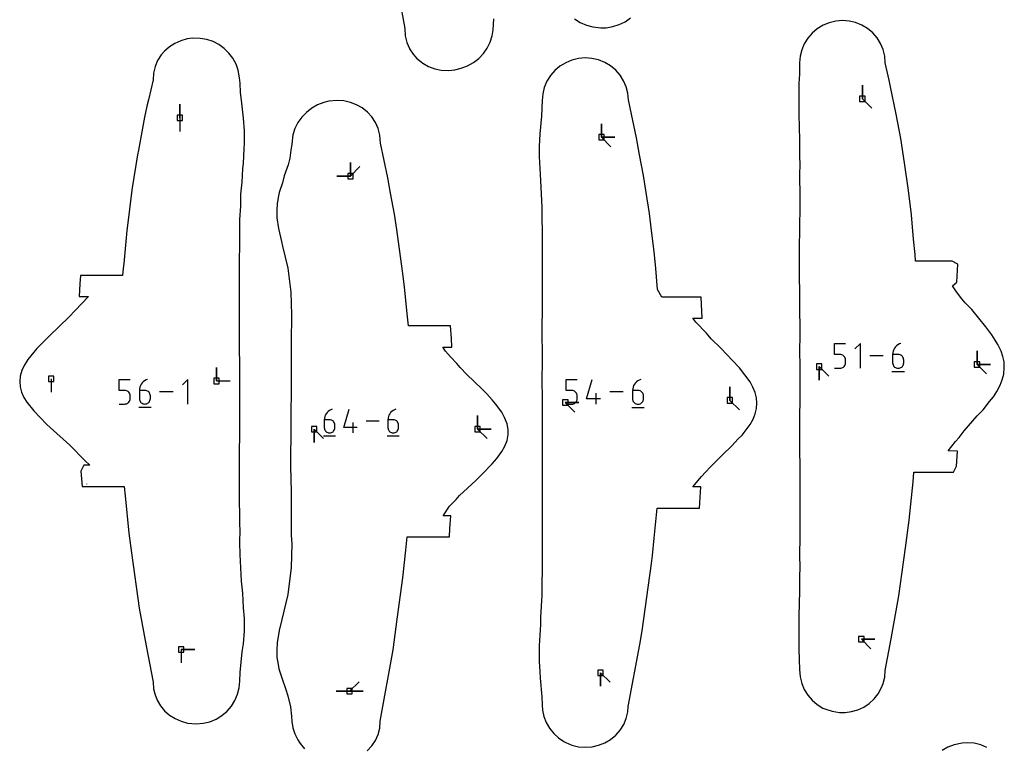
# Model space of a CAD drawing. Extents: x 0 to 600, y 0 to 900.
# Tile 15 of 55: x 185 to 289, y 662 to 739. Entities that reach past the tile are written whole.
import ezdxf

# ---------------------------------------------------------------- set-up
doc = ezdxf.new("R2010")
doc.units = 0

msp = doc.modelspace()

# ---------------------------------------------------------------- linework, layer by layer
at = {"layer": 'annotation', "color": 1}
for p, q in [((273.816426, 730.166171), (273.816426, 731.594921)), ((273.816426, 730.166171), (273.816426, 731.594921)), ((273.816426, 731.594921), (273.816426, 730.166171)), ((201.68982, 728.145699), (201.68982, 729.574449)), ((201.68982, 728.145699), (201.68982, 729.574449)), ((201.68982, 729.574449), (201.68982, 728.145699)), ((273.816426, 730.166171), (274.826705, 729.155892)), ((201.68982, 728.145699), (201.68982, 726.716949)), ((246.241697, 726.089035), (246.241697, 727.517785)), ((246.241697, 726.089035), (246.241697, 727.517785)), ((246.241697, 727.517785), (246.241697, 726.089035)), ((246.241697, 726.089035), (246.241697, 727.517785)), ((246.241697, 727.517785), (246.241697, 726.089035)), ((246.241697, 726.089035), (247.670447, 726.089035)), ((246.241697, 726.089035), (247.670447, 726.089035)), ((247.670447, 726.089035), (246.241697, 726.089035)), ((246.241697, 726.089035), (247.251976, 725.078757)), ((219.714796, 721.989786), (219.714796, 723.418536)), ((219.714796, 721.989786), (219.714796, 723.418536)), ((219.714796, 723.418536), (219.714796, 721.989786)), ((219.714796, 721.989786), (219.714796, 723.418536)), ((219.714796, 723.418536), (219.714796, 721.989786)), ((219.714796, 721.989786), (220.725075, 723.000064)), ((219.714796, 721.989786), (218.286046, 721.989786)), ((219.714796, 721.989786), (218.286046, 721.989786)), ((218.286046, 721.989786), (219.714796, 721.989786)), ((283.55624, 712.74274), (283.555234, 712.758676)), ((191.656951, 711.247147), (191.65621, 711.236151)), ((256.335533, 708.92607), (256.333401, 708.959385)), ((229.661207, 705.911716), (229.660608, 705.920815)), ((270.861412, 703.130941), (270.861412, 704.303783)), ((270.861412, 704.303783), (272.031116, 704.303783)), ((273.604361, 704.303783), (273.018848, 703.718106)), ((273.604361, 701.67005), (273.604361, 704.303783)), ((277.070407, 703.480002), (277.032609, 703.308961)), ((277.131476, 703.641946), (277.070407, 703.480002)), ((277.214236, 703.79267), (277.131476, 703.641946)), ((277.31711, 703.930055), (277.214236, 703.79267)), ((277.438519, 704.051979), (277.31711, 703.930055)), ((277.576885, 704.156322), (277.438519, 704.051979)), ((277.73063, 704.240964), (277.576885, 704.156322)), ((277.898175, 704.303783), (277.73063, 704.240964)), ((277.898175, 704.303783), (277.898175, 704.303783)), ((285.933663, 702.081928), (285.933663, 703.510678)), ((285.933663, 702.081928), (285.933663, 703.510678)), ((285.933663, 703.510678), (285.933663, 702.081928)), ((285.933663, 702.081928), (285.933663, 703.510678)), ((285.933663, 703.510678), (285.933663, 702.081928)), ((271.446264, 703.130941), (270.861412, 703.130941)), ((271.551277, 703.121554), (271.446264, 703.130941)), ((271.650162, 703.094481), (271.551277, 703.121554)), ((271.741256, 703.051356), (271.650162, 703.094481)), ((271.822897, 702.99381), (271.741256, 703.051356)), ((271.893422, 702.923476), (271.822897, 702.99381)), ((271.951169, 702.841987), (271.893422, 702.923476)), ((271.994476, 702.750975), (271.951169, 702.841987)), ((272.021679, 702.652074), (271.994476, 702.750975)), ((272.031116, 702.546915), (272.021679, 702.652074)), ((272.031116, 702.255563), (272.031116, 702.546915)), ((272.031116, 702.546915), (272.031116, 702.546915)), ((276.032256, 702.986917), (274.592176, 702.986917)), ((277.032609, 703.308961), (277.019659, 703.130941)), ((277.019659, 703.130941), (277.019659, 702.255563)), ((277.604511, 703.130941), (277.019659, 703.130941)), ((277.709698, 703.121554), (277.604511, 703.130941)), ((277.808675, 703.094481), (277.709698, 703.121554)), ((277.899796, 703.051356), (277.808675, 703.094481)), ((277.981416, 702.99381), (277.899796, 703.051356)), ((278.051887, 702.923476), (277.981416, 702.99381)), ((278.109563, 702.841987), (278.051887, 702.923476)), ((278.152799, 702.750975), (278.109563, 702.841987)), ((278.179947, 702.652074), (278.152799, 702.750975)), ((278.189363, 702.546915), (278.179947, 702.652074)), ((278.189363, 702.255563), (278.189363, 702.546915)), ((278.189363, 702.546915), (278.189363, 702.546915)), ((205.570351, 700.331092), (205.570351, 701.759842)), ((205.570351, 700.331092), (205.570351, 701.759842)), ((205.570351, 701.759842), (205.570351, 700.331092)), ((269.262078, 701.843803), (269.262078, 700.415053)), ((269.262078, 701.843803), (269.262078, 700.415053)), ((269.262078, 700.415053), (269.262078, 701.843803)), ((269.262078, 701.843803), (270.272357, 700.833525)), ((270.861412, 701.67005), (271.446264, 701.67005)), ((271.446264, 701.67005), (271.551233, 701.679488)), ((271.446264, 701.67005), (271.446264, 701.67005)), ((271.551233, 701.679488), (271.650095, 701.706697)), ((271.650095, 701.706697), (271.741183, 701.750021)), ((271.741183, 701.750021), (271.822829, 701.807801)), ((271.822829, 701.807801), (271.893368, 701.878382)), ((271.893368, 701.878382), (271.951133, 701.960106)), ((271.951133, 701.960106), (271.994457, 702.051315)), ((271.994457, 702.051315), (272.021673, 702.150353)), ((272.021673, 702.150353), (272.031116, 702.255563)), ((276.946408, 701.340833), (278.263274, 701.340833)), ((277.019659, 702.255563), (277.019659, 702.255563)), ((277.019659, 702.255563), (277.029101, 702.150353)), ((277.029101, 702.150353), (277.056318, 702.051315)), ((277.056318, 702.051315), (277.099642, 701.960106)), ((277.099642, 701.960106), (277.157407, 701.878382)), ((277.157407, 701.878382), (277.227945, 701.807801)), ((277.227945, 701.807801), (277.309592, 701.750021)), ((277.309592, 701.750021), (277.400679, 701.706697)), ((277.400679, 701.706697), (277.499541, 701.679488)), ((277.499541, 701.679488), (277.604511, 701.67005)), ((277.604511, 701.67005), (277.709698, 701.679488)), ((277.604511, 701.67005), (277.604511, 701.67005)), ((277.709698, 701.679488), (277.808675, 701.706697)), ((277.808675, 701.706697), (277.899796, 701.750021)), ((277.899796, 701.750021), (277.981416, 701.807801)), ((277.981416, 701.807801), (278.051887, 701.878382)), ((278.051887, 701.878382), (278.109563, 701.960106)), ((278.109563, 701.960106), (278.152799, 702.051315)), ((278.152799, 702.051315), (278.179947, 702.150353)), ((278.179947, 702.150353), (278.189363, 702.255563)), ((285.933663, 702.081928), (287.362413, 702.081928)), ((285.933663, 702.081928), (287.362413, 702.081928)), ((287.362413, 702.081928), (285.933663, 702.081928)), ((285.933663, 702.081928), (286.943941, 701.07165)), ((188.093735, 700.569217), (188.093735, 699.140467)), ((195.27751, 699.341768), (195.27751, 700.504176)), ((195.27751, 700.504176), (196.436809, 700.504176)), ((197.830807, 700.254612), (197.710478, 700.133772)), ((197.967942, 700.358027), (197.830807, 700.254612)), ((198.120319, 700.441916), (197.967942, 700.358027)), ((198.286374, 700.504176), (198.120319, 700.441916)), ((198.286374, 700.504176), (198.286374, 700.504176)), ((202.540354, 700.504176), (201.96005, 699.923709)), ((202.540354, 697.893872), (202.540354, 700.504176)), ((205.570351, 700.331092), (206.999101, 700.331092)), ((242.527866, 699.327091), (242.527866, 700.495143)), ((242.527866, 700.495143), (243.692794, 700.495143)), ((244.67641, 698.455287), (245.258051, 700.495143)), ((250.089199, 700.348284), (249.951398, 700.244367)), ((250.242316, 700.43258), (250.089199, 700.348284)), ((250.409178, 700.495143), (250.242316, 700.43258)), ((250.409178, 700.495143), (250.409178, 700.495143)), ((195.85716, 699.341768), (195.27751, 699.341768)), ((195.961238, 699.332464), (195.85716, 699.341768)), ((196.059244, 699.305632), (195.961238, 699.332464)), ((196.149527, 699.26289), (196.059244, 699.305632)), ((196.230442, 699.205856), (196.149527, 699.26289)), ((197.428508, 699.518203), (197.415673, 699.341768)), ((197.415673, 699.341768), (197.415673, 698.474176)), ((197.995322, 699.341768), (197.415673, 699.341768)), ((197.46597, 699.687724), (197.428508, 699.518203)), ((197.526495, 699.848226), (197.46597, 699.687724)), ((197.608519, 699.99761), (197.526495, 699.848226)), ((197.710478, 700.133772), (197.608519, 699.99761)), ((198.099573, 699.332464), (197.995322, 699.341768)), ((198.19767, 699.305632), (198.099573, 699.332464)), ((198.287981, 699.26289), (198.19767, 699.305632)), ((198.368874, 699.205856), (198.287981, 699.26289)), ((243.11033, 699.327091), (242.527866, 699.327091)), ((243.214914, 699.317742), (243.11033, 699.327091)), ((243.313395, 699.29078), (243.214914, 699.317742)), ((243.404117, 699.24783), (243.313395, 699.29078)), ((243.485425, 699.190519), (243.404117, 699.24783)), ((249.547146, 699.504383), (249.534249, 699.327091)), ((249.534249, 699.327091), (249.534249, 698.455287)), ((250.116712, 699.327091), (249.534249, 699.327091)), ((249.58479, 699.674726), (249.547146, 699.504383)), ((249.645609, 699.836008), (249.58479, 699.674726)), ((249.728031, 699.986117), (249.645609, 699.836008)), ((249.830485, 700.122941), (249.728031, 699.986117)), ((249.951398, 700.244367), (249.830485, 700.122941)), ((250.22147, 699.317742), (250.116712, 699.327091)), ((250.320043, 699.29078), (250.22147, 699.317742)), ((250.410792, 699.24783), (250.320043, 699.29078)), ((250.492078, 699.190519), (250.410792, 699.24783)), ((259.814623, 698.282537), (259.814623, 699.711287)), ((259.814623, 698.282537), (259.814623, 699.711287)), ((259.814623, 699.711287), (259.814623, 698.282537)), ((196.30034, 699.136148), (196.230442, 699.205856)), ((196.300286, 698.100351), (196.357537, 698.181348)), ((196.357574, 699.055384), (196.30034, 699.136148)), ((196.357537, 698.181348), (196.400476, 698.271746)), ((196.400495, 698.965182), (196.357574, 699.055384)), ((196.400476, 698.271746), (196.42745, 698.369903)), ((196.427456, 698.86716), (196.400495, 698.965182)), ((196.42745, 698.369903), (196.436809, 698.474176)), ((196.436809, 698.762937), (196.427456, 698.86716)), ((196.436809, 698.474176), (196.436809, 698.762937)), ((196.436809, 698.762937), (196.436809, 698.762937)), ((197.415673, 698.474176), (197.415673, 698.474176)), ((197.415673, 698.474176), (197.425031, 698.369903)), ((197.425031, 698.369903), (197.452006, 698.271746)), ((197.452006, 698.271746), (197.494944, 698.181348)), ((197.494944, 698.181348), (197.552195, 698.100351)), ((198.438718, 699.136148), (198.368874, 699.205856)), ((198.495881, 699.055384), (198.438718, 699.136148)), ((198.438718, 698.100351), (198.495881, 698.181348)), ((198.538732, 698.965182), (198.495881, 699.055384)), ((198.495881, 698.181348), (198.538732, 698.271746)), ((198.565639, 698.86716), (198.538732, 698.965182)), ((198.538732, 698.271746), (198.565639, 698.369903)), ((198.574971, 698.762937), (198.565639, 698.86716)), ((198.565639, 698.369903), (198.574971, 698.474176)), ((198.574971, 698.474176), (198.574971, 698.762937)), ((198.574971, 698.762937), (198.574971, 698.762937)), ((200.98135, 699.199024), (199.55408, 699.199024)), ((243.555662, 699.120472), (243.485425, 699.190519)), ((243.613174, 699.039316), (243.555662, 699.120472)), ((243.613137, 698.161036), (243.656284, 698.251873)), ((243.656303, 698.948676), (243.613174, 699.039316)), ((243.656284, 698.251873), (243.68339, 698.350507)), ((243.683395, 698.850179), (243.656303, 698.948676)), ((243.68339, 698.350507), (243.692794, 698.455287)), ((243.692794, 698.74545), (243.683395, 698.850179)), ((243.692794, 698.455287), (243.692794, 698.74545)), ((243.692794, 698.74545), (243.692794, 698.74545)), ((246.132816, 698.455287), (244.67641, 698.455287)), ((245.696256, 697.872165), (245.696256, 699.037093)), ((248.550879, 699.183654), (247.116679, 699.183654)), ((249.534249, 698.455287), (249.534249, 698.455287)), ((249.534249, 698.455287), (249.543652, 698.350507)), ((249.543652, 698.350507), (249.570758, 698.251873)), ((249.570758, 698.251873), (249.613905, 698.161036)), ((250.562261, 699.120472), (250.492078, 699.190519)), ((250.619702, 699.039316), (250.562261, 699.120472)), ((250.662761, 698.948676), (250.619702, 699.039316)), ((250.619702, 698.161036), (250.662761, 698.251873)), ((250.689799, 698.850179), (250.662761, 698.948676)), ((250.662761, 698.251873), (250.689799, 698.350507)), ((250.699176, 698.74545), (250.689799, 698.850179)), ((250.689799, 698.350507), (250.699176, 698.455287)), ((250.699176, 698.455287), (250.699176, 698.74545)), ((250.699176, 698.74545), (250.699176, 698.74545)), ((259.814623, 698.282537), (260.824901, 697.272259)), ((195.27751, 697.893872), (195.85716, 697.893872)), ((195.85716, 697.893872), (195.961195, 697.903227)), ((195.85716, 697.893872), (195.85716, 697.893872)), ((195.961195, 697.903227), (196.059178, 697.930194)), ((196.059178, 697.930194), (196.149455, 697.973132)), ((196.149455, 697.973132), (196.230375, 698.030398)), ((196.230375, 698.030398), (196.300286, 698.100351)), ((197.343073, 697.567585), (198.648225, 697.567585)), ((197.552195, 698.100351), (197.622106, 698.030398)), ((197.622106, 698.030398), (197.703027, 697.973132)), ((197.703027, 697.973132), (197.793304, 697.930194)), ((197.793304, 697.930194), (197.891286, 697.903227)), ((197.891286, 697.903227), (197.995322, 697.893872)), ((197.995322, 697.893872), (198.099573, 697.903227)), ((197.995322, 697.893872), (197.995322, 697.893872)), ((198.099573, 697.903227), (198.19767, 697.930194)), ((198.19767, 697.930194), (198.287981, 697.973132)), ((198.287981, 697.973132), (198.368874, 698.030398)), ((198.368874, 698.030398), (198.438718, 698.100351)), ((217.492298, 697.215584), (217.359999, 697.115816)), ((217.639302, 697.296515), (217.492298, 697.215584)), ((217.799501, 697.35658), (217.639302, 697.296515)), ((217.799501, 697.35658), (217.799501, 697.35658)), ((219.022264, 695.398168), (219.580683, 697.35658)), ((224.21894, 697.215584), (224.086641, 697.115816)), ((224.365943, 697.296515), (224.21894, 697.215584)), ((224.526142, 697.35658), (224.365943, 697.296515)), ((224.526142, 697.35658), (224.526142, 697.35658)), ((242.427028, 698.044412), (243.855778, 698.044412)), ((242.427028, 698.044412), (243.855778, 698.044412)), ((243.855778, 698.044412), (242.427028, 698.044412)), ((242.427028, 698.044412), (243.437307, 697.034134)), ((242.527866, 697.872165), (243.11033, 697.872165)), ((243.11033, 697.872165), (243.214871, 697.881565)), ((243.11033, 697.872165), (243.11033, 697.872165)), ((243.214871, 697.881565), (243.313329, 697.908663)), ((243.313329, 697.908663), (243.404044, 697.95181)), ((243.404044, 697.95181), (243.485357, 698.009354)), ((243.485357, 698.009354), (243.555608, 698.079647)), ((243.555608, 698.079647), (243.613137, 698.161036)), ((249.461297, 697.544293), (250.772785, 697.544293)), ((249.613905, 698.161036), (249.671434, 698.079647)), ((249.671434, 698.079647), (249.741685, 698.009354)), ((249.741685, 698.009354), (249.822998, 697.95181)), ((249.822998, 697.95181), (249.913713, 697.908663)), ((249.913713, 697.908663), (250.012171, 697.881565)), ((250.012171, 697.881565), (250.116712, 697.872165)), ((250.116712, 697.872165), (250.22147, 697.881565)), ((250.116712, 697.872165), (250.116712, 697.872165)), ((250.22147, 697.881565), (250.320043, 697.908663)), ((250.320043, 697.908663), (250.410792, 697.95181)), ((250.410792, 697.95181), (250.492078, 698.009354)), ((250.492078, 698.009354), (250.562261, 698.079647)), ((250.562261, 698.079647), (250.619702, 698.161036)), ((216.971887, 696.405377), (216.959504, 696.235163)), ((216.959504, 696.235163), (216.959504, 695.398168)), ((217.518712, 696.235163), (216.959504, 696.235163)), ((217.008028, 696.568919), (216.971887, 696.405377)), ((217.066419, 696.723762), (217.008028, 696.568919)), ((217.14555, 696.867877), (217.066419, 696.723762)), ((217.243913, 696.999238), (217.14555, 696.867877)), ((217.359999, 697.115816), (217.243913, 696.999238)), ((217.619287, 696.226188), (217.518712, 696.235163)), ((217.713925, 696.200302), (217.619287, 696.226188)), ((217.801051, 696.159068), (217.713925, 696.200302)), ((217.879091, 696.104045), (217.801051, 696.159068)), ((217.946472, 696.036795), (217.879091, 696.104045)), ((222.742039, 696.097454), (221.365102, 696.097454)), ((223.698528, 696.405377), (223.686146, 696.235163)), ((223.686146, 696.235163), (223.686146, 695.398168)), ((224.245354, 696.235163), (223.686146, 696.235163)), ((223.73467, 696.568919), (223.698528, 696.405377)), ((223.79306, 696.723762), (223.73467, 696.568919)), ((223.872192, 696.867877), (223.79306, 696.723762)), ((223.970555, 696.999238), (223.872192, 696.867877)), ((224.086641, 697.115816), (223.970555, 696.999238)), ((224.345929, 696.226188), (224.245354, 696.235163)), ((224.440566, 696.200302), (224.345929, 696.226188)), ((224.527692, 696.159068), (224.440566, 696.200302)), ((224.605733, 696.104045), (224.527692, 696.159068)), ((224.673114, 696.036795), (224.605733, 696.104045)), ((233.153984, 695.244576), (233.153984, 696.673326)), ((233.153984, 695.244576), (233.153984, 696.673326)), ((233.153984, 696.673326), (233.153984, 695.244576)), ((233.153984, 695.244576), (233.153984, 696.673326)), ((233.153984, 696.673326), (233.153984, 695.244576)), ((215.879292, 695.244576), (215.879291, 693.815826)), ((215.879292, 695.244576), (215.879291, 693.815826)), ((215.879291, 693.815826), (215.879292, 695.244576)), ((215.879292, 695.244576), (216.88957, 694.234297)), ((216.959504, 695.398168), (216.959504, 695.398168)), ((216.959504, 695.398168), (216.968533, 695.297571)), ((216.968533, 695.297571), (216.994556, 695.202876)), ((216.994556, 695.202876), (217.03598, 695.115666)), ((217.03598, 695.115666), (217.091212, 695.037525)), ((218.00162, 695.958879), (217.946472, 696.036795)), ((217.946472, 695.037525), (218.00162, 695.115666)), ((218.042959, 695.871858), (218.00162, 695.958879)), ((218.00162, 695.115666), (218.042959, 695.202876)), ((218.068918, 695.777293), (218.042959, 695.871858)), ((218.042959, 695.202876), (218.068918, 695.297571)), ((218.07792, 695.676745), (218.068918, 695.777293)), ((218.068918, 695.297571), (218.07792, 695.398168)), ((218.07792, 695.398168), (218.07792, 695.676745)), ((218.07792, 695.676745), (218.07792, 695.676745)), ((220.420521, 695.398168), (219.022264, 695.398168)), ((220.001391, 694.838328), (220.001391, 695.956744)), ((223.686146, 695.398168), (223.686146, 695.398168)), ((223.686146, 695.398168), (223.695175, 695.297571)), ((223.695175, 695.297571), (223.721198, 695.202876)), ((223.721198, 695.202876), (223.762622, 695.115666)), ((223.762622, 695.115666), (223.817854, 695.037525)), ((224.728261, 695.958879), (224.673114, 696.036795)), ((224.673114, 695.037525), (224.728261, 695.115666)), ((224.769601, 695.871858), (224.728261, 695.958879)), ((224.728261, 695.115666), (224.769601, 695.202876)), ((224.795559, 695.777293), (224.769601, 695.871858)), ((224.769601, 695.202876), (224.795559, 695.297571)), ((224.804562, 695.676745), (224.795559, 695.777293)), ((224.795559, 695.297571), (224.804562, 695.398168)), ((224.804562, 695.398168), (224.804562, 695.676745)), ((224.804562, 695.676745), (224.804562, 695.676745)), ((233.153984, 695.244576), (234.582734, 695.244576)), ((233.153984, 695.244576), (234.582734, 695.244576)), ((234.582734, 695.244576), (233.153984, 695.244576)), ((233.153984, 695.244576), (234.164263, 694.234297)), ((216.889465, 694.523547), (218.148591, 694.523547)), ((217.091212, 695.037525), (217.158658, 694.97004)), ((217.158658, 694.97004), (217.236725, 694.914793)), ((217.236725, 694.914793), (217.323818, 694.873369)), ((217.323818, 694.873369), (217.418345, 694.847352)), ((217.418345, 694.847352), (217.518712, 694.838328)), ((217.518712, 694.838328), (217.619287, 694.847352)), ((217.518712, 694.838328), (217.518712, 694.838328)), ((217.619287, 694.847352), (217.713925, 694.873369)), ((217.713925, 694.873369), (217.801051, 694.914793)), ((217.801051, 694.914793), (217.879091, 694.97004)), ((217.879091, 694.97004), (217.946472, 695.037525)), ((223.616107, 694.523547), (224.875233, 694.523547)), ((223.817854, 695.037525), (223.8853, 694.97004)), ((223.8853, 694.97004), (223.963367, 694.914793)), ((223.963367, 694.914793), (224.05046, 694.873369)), ((224.05046, 694.873369), (224.144987, 694.847352)), ((224.144987, 694.847352), (224.245354, 694.838328)), ((224.245354, 694.838328), (224.345929, 694.847352)), ((224.245354, 694.838328), (224.245354, 694.838328)), ((224.345929, 694.847352), (224.440566, 694.873369)), ((224.440566, 694.873369), (224.527692, 694.914793)), ((224.527692, 694.914793), (224.605733, 694.97004)), ((224.605733, 694.97004), (224.673114, 695.037525)), ((283.375279, 690.930345), (283.375914, 690.938796)), ((191.830381, 689.449938), (191.832826, 689.417926)), ((273.71308, 673.035851), (275.14183, 673.035851)), ((273.71308, 673.035851), (275.14183, 673.035851)), ((275.14183, 673.035851), (273.71308, 673.035851)), ((273.71308, 673.035851), (274.723359, 672.025572)), ((201.843678, 671.957173), (203.272428, 671.957173)), ((201.843678, 671.957173), (203.272428, 671.957173)), ((203.272428, 671.957173), (201.843678, 671.957173)), ((201.843678, 671.957173), (201.843678, 670.528423)), ((246.156906, 669.490201), (246.156906, 668.061451)), ((246.156906, 669.490201), (246.156906, 668.061451)), ((246.156906, 668.061451), (246.156906, 669.490201)), ((246.156906, 669.490201), (247.167185, 668.479922)), ((219.632821, 667.534138), (220.6431, 668.544416)), ((219.632821, 667.534138), (218.204071, 667.534138)), ((219.632821, 667.534138), (218.204071, 667.534138)), ((218.204071, 667.534138), (219.632821, 667.534138)), ((219.632821, 667.534138), (221.061571, 667.534138)), ((219.632821, 667.534138), (221.061571, 667.534138)), ((221.061571, 667.534138), (219.632821, 667.534138)), ((219.632821, 667.534138), (221.061571, 667.534138)), ((221.061571, 667.534138), (219.632821, 667.534138))]:
    msp.add_line(p, q, dxfattribs=at)
at = {"layer": 'boundary', "color": 5}
for p, q in [((224.098288, 745.047895), (225.484827, 737.597225)), ((234.796925, 737.451357), (234.831391, 738.024819)), ((234.831391, 738.024819), (234.874686, 738.625899)), ((243.398569, 738.616249), (243.999812, 738.237989)), ((243.999812, 738.237989), (244.649858, 737.948856)), ((244.649858, 737.948856), (245.334332, 737.755045)), ((245.334332, 737.755045), (246.170934, 737.646813)), ((246.748146, 737.669576), (247.445383, 737.780585)), ((247.445383, 737.780585), (248.114653, 737.992697)), ((248.114653, 737.992697), (248.741132, 738.302204)), ((248.741132, 738.302204), (249.309918, 738.703236)), ((269.658434, 737.930072), (269.052661, 737.563475)), ((270.314694, 738.198959), (269.658434, 737.930072)), ((271.005396, 738.363551), (270.314694, 738.198959)), ((271.710439, 738.419775), (271.005396, 738.363551)), ((272.415689, 738.367118), (271.710439, 738.419775)), ((273.106501, 738.205982), (272.415689, 738.367118)), ((273.762837, 737.940416), (273.106501, 738.205982)), ((274.368752, 737.576801), (273.762837, 737.940416)), ((225.484827, 737.597225), (225.507676, 736.799246)), ((225.507676, 736.799246), (225.679796, 736.105759)), ((234.482945, 736.138907), (234.695229, 736.801646)), ((234.695229, 736.801646), (234.796925, 737.451357)), ((246.170934, 737.646813), (246.748146, 737.669576)), ((268.512402, 737.108232), (268.050858, 736.575459)), ((269.052661, 737.563475), (268.512402, 737.108232)), ((274.909144, 737.124226), (274.368752, 737.576801)), ((275.37081, 736.593776), (274.909144, 737.124226)), ((200.582589, 735.635473), (200.065589, 735.173331)), ((201.165432, 736.012594), (200.582589, 735.635473)), ((201.799995, 736.296772), (201.165432, 736.012594)), ((202.471212, 736.48221), (201.799995, 736.296772)), ((202.987455, 736.553783), (202.471212, 736.48221)), ((203.853566, 736.545738), (202.987455, 736.553783)), ((204.539522, 736.423816), (203.853566, 736.545738)), ((205.200905, 736.201906), (204.539522, 736.423816)), ((205.821447, 735.885051), (205.200905, 736.201906)), ((206.387189, 735.480084), (205.821447, 735.885051)), ((225.679796, 736.105759), (225.959747, 735.464385)), ((234.169964, 735.513864), (234.482945, 736.138907)), ((267.679443, 735.978322), (267.407341, 735.331635)), ((268.050858, 736.575459), (267.679443, 735.978322)), ((275.742388, 735.998458), (275.37081, 736.593776)), ((276.014616, 735.35308), (275.742388, 735.998458)), ((199.72466, 734.78889), (199.348401, 734.196369)), ((200.065589, 735.173331), (199.72466, 734.78889)), ((206.884892, 734.995824), (206.387189, 735.480084)), ((207.302802, 734.442755), (206.884892, 734.995824)), ((225.959747, 735.464385), (225.967392, 735.452551)), ((225.967392, 735.452551), (226.341885, 734.875743)), ((226.341885, 734.875743), (226.715314, 734.465784)), ((233.276383, 734.42994), (233.764498, 734.940119)), ((233.764498, 734.940119), (234.169964, 735.513864)), ((267.241206, 734.651023), (267.185432, 733.954196)), ((267.407341, 735.331635), (267.241206, 734.651023)), ((276.18088, 734.673485), (276.014616, 735.35308)), ((276.23693, 733.974598), (276.18088, 734.673485)), ((199.072761, 733.552732), (198.904454, 732.8738)), ((199.348401, 734.196369), (199.072761, 733.552732)), ((207.630568, 733.833055), (207.302802, 734.442755)), ((207.859628, 733.180269), (207.630568, 733.833055)), ((226.715314, 734.465784), (227.363853, 733.925717)), ((227.363853, 733.925717), (227.974663, 733.584769)), ((227.974663, 733.584769), (228.633442, 733.340141)), ((231.436426, 733.381695), (232.09919, 733.642316)), ((232.09919, 733.642316), (232.717072, 733.994267)), ((232.717072, 733.994267), (233.276383, 734.42994)), ((241.86251, 733.603488), (241.318946, 733.145595)), ((242.471886, 733.972933), (241.86251, 733.603488)), ((243.132187, 734.244864), (242.471886, 733.972933)), ((243.827064, 734.412545), (243.132187, 734.244864)), ((244.536409, 734.471813), (243.827064, 734.412545)), ((245.246049, 734.4222), (244.536409, 734.471813)), ((245.941153, 734.264005), (245.246049, 734.4222)), ((246.601693, 734.001084), (245.941153, 734.264005)), ((247.211363, 733.639919), (246.601693, 734.001084)), ((247.75516, 733.189424), (247.211363, 733.639919)), ((267.185432, 733.954196), (267.157551, 732.759469)), ((276.659651, 732.127527), (276.23693, 733.974598)), ((198.904454, 732.8738), (198.881952, 732.153058)), ((207.993178, 732.376381), (207.859628, 733.180269)), ((228.633442, 733.340141), (229.32465, 733.196222)), ((229.32465, 733.196222), (230.135147, 733.151679)), ((230.135147, 733.151679), (230.742814, 733.218176)), ((230.742814, 733.218176), (231.436426, 733.381695)), ((240.854736, 732.610512), (240.481217, 732.011484)), ((241.318946, 733.145595), (240.854736, 732.610512)), ((248.219732, 732.660694), (247.75516, 733.189424)), ((248.593616, 732.066758), (248.219732, 732.660694)), ((267.157551, 732.759469), (267.119226, 731.777571)), ((198.881952, 732.153058), (198.374789, 730.058531)), ((208.050232, 731.793052), (207.993178, 732.376381)), ((208.092749, 730.808077), (208.050232, 731.793052)), ((240.481217, 732.011484), (240.207601, 731.363257)), ((248.867582, 731.42226), (248.593616, 732.066758)), ((267.119226, 731.777571), (267.10515, 730.631302)), ((276.799802, 731.420683), (276.659651, 732.127527)), ((208.22432, 730.017824), (208.092749, 730.808077)), ((240.040635, 730.681593), (239.970587, 729.973443)), ((240.207601, 731.363257), (240.040635, 730.681593)), ((249.034904, 730.743065), (248.867582, 731.42226)), ((249.091456, 730.043522), (249.034904, 730.743065)), ((267.10515, 730.631302), (267.089617, 729.999513)), ((277.403757, 728.514466), (276.799802, 731.420683)), ((198.374789, 730.058531), (198.209589, 729.376323)), ((208.415125, 728.117829), (208.22432, 730.017824)), ((216.257138, 729.501877), (215.636785, 729.155135)), ((216.921531, 729.756934), (216.257138, 729.501877)), ((217.454933, 729.896908), (216.921531, 729.756934)), ((218.316761, 729.971531), (217.454933, 729.896908)), ((219.021271, 729.926342), (218.316761, 729.971531)), ((219.710998, 729.778399), (219.021271, 729.926342)), ((220.367744, 729.529917), (219.710998, 729.778399)), ((220.975997, 729.185464), (220.367744, 729.529917)), ((239.970587, 729.973443), (239.900773, 728.326774)), ((249.415385, 728.521602), (249.091456, 730.043522)), ((267.089617, 729.999513), (267.10494, 728.496607)), ((198.209589, 729.376323), (197.967602, 728.197775)), ((215.074248, 728.72423), (214.582257, 728.218327)), ((215.636785, 729.155135), (215.074248, 728.72423)), ((221.520974, 728.751714), (220.975997, 729.185464)), ((221.98882, 728.2376), (221.520974, 728.751714)), ((249.936747, 726.030607), (249.415385, 728.521602)), ((267.10494, 728.496607), (267.170408, 725.817722)), ((277.886406, 725.957008), (277.403757, 728.514466)), ((197.967602, 728.197775), (197.308918, 724.740739)), ((208.511572, 726.774344), (208.415125, 728.117829)), ((214.172163, 727.648085), (213.854029, 727.025799)), ((214.582257, 728.218327), (214.172163, 727.648085)), ((222.367078, 727.654192), (221.98882, 728.2376)), ((222.645047, 727.014545), (222.367078, 727.654192)), ((239.900773, 728.326774), (239.730547, 726.453518)), ((208.514494, 726.262664), (208.511572, 726.774344)), ((213.636141, 726.364894), (213.513494, 725.352493)), ((213.854029, 727.025799), (213.636141, 726.364894)), ((222.814779, 726.324989), (222.645047, 727.014545)), ((222.91124, 725.463343), (222.814779, 726.324989)), ((239.730547, 726.453518), (239.674512, 725.111168)), ((208.478214, 724.885087), (208.517526, 725.433204)), ((208.517526, 725.433204), (208.514494, 726.262664)), ((213.513494, 725.352493), (213.433928, 724.720442)), ((223.66508, 721.801155), (222.91124, 725.463343)), ((250.276455, 724.247683), (249.936747, 726.030607)), ((267.170408, 725.817722), (267.191545, 724.153228)), ((278.284196, 723.39295), (277.886406, 725.957008)), ((197.209988, 724.216493), (196.666712, 720.750864)), ((197.308918, 724.740739), (197.209988, 724.216493)), ((208.406543, 723.346265), (208.478214, 724.885087)), ((213.433928, 724.720442), (213.306475, 723.883045)), ((239.674512, 725.111168), (239.68006, 724.045797)), ((250.694383, 722.033146), (250.276455, 724.247683)), ((208.338454, 722.757761), (208.406543, 723.346265)), ((213.128388, 723.192626), (212.727392, 722.007324)), ((213.306475, 723.883045), (213.128388, 723.192626)), ((239.68006, 724.045797), (239.803487, 721.509787)), ((267.191545, 724.153228), (267.198149, 723.139608)), ((278.688327, 720.466064), (278.284196, 723.39295)), ((208.278704, 721.362141), (208.338454, 722.757761)), ((267.198149, 723.139608), (267.175007, 722.209116)), ((267.175007, 722.209116), (267.193738, 719.718535)), ((208.13695, 720.08324), (208.278704, 721.362141)), ((212.527599, 721.257546), (212.199012, 720.265409)), ((212.727392, 722.007324), (212.527599, 721.257546)), ((223.971288, 720.178198), (223.66508, 721.801155)), ((239.803487, 721.509787), (239.933066, 718.682212)), ((250.974576, 720.245755), (250.694383, 722.033146)), ((196.585176, 720.225323), (196.154081, 716.753198)), ((196.666712, 720.750864), (196.585176, 720.225323)), ((208.122243, 718.818352), (208.13695, 720.08324)), ((212.199012, 720.265409), (212.077819, 719.73948)), ((224.377313, 717.976306), (223.971288, 720.178198)), ((251.319019, 718.025572), (250.974576, 720.245755)), ((279.00371, 717.896909), (278.688327, 720.466064)), ((211.974723, 719.054197), (211.933566, 718.371799)), ((212.077819, 719.73948), (211.974723, 719.054197)), ((267.193738, 719.718535), (267.197029, 718.771805)), ((208.047393, 717.404981), (208.122243, 718.818352)), ((211.933566, 718.371799), (211.955564, 717.575198)), ((224.630526, 716.348999), (224.377313, 717.976306)), ((239.933066, 718.682212), (239.93839, 718.069353)), ((239.93839, 718.069353), (239.986439, 715.643107)), ((251.541353, 716.234844), (251.319019, 718.025572)), ((267.197029, 718.771805), (267.157333, 714.24886)), ((208.043143, 715.83679), (208.047393, 717.404981)), ((211.955564, 717.575198), (212.135021, 716.445327)), ((279.239002, 715.325328), (279.00371, 717.896909)), ((196.089435, 716.226564), (195.767487, 712.751624)), ((196.154081, 716.753198), (196.089435, 716.226564)), ((212.135021, 716.445327), (212.444425, 715.087727)), ((225.238177, 711.927171), (224.630526, 716.348999)), ((251.814439, 714.010227), (251.541353, 716.234844)), ((208.019635, 714.429789), (208.043143, 715.83679)), ((212.444425, 715.087727), (212.533685, 714.576748)), ((239.986439, 715.643107), (239.990039, 713.929969)), ((279.3855, 713.71565), (279.239002, 715.325328)), ((208.01006, 713.308441), (208.019635, 714.429789)), ((212.533685, 714.576748), (213.110836, 712.249247)), ((239.990039, 713.929969), (239.986507, 712.623183)), ((251.980473, 712.218027), (251.814439, 714.010227)), ((267.157333, 714.24886), (267.140902, 712.377798)), ((195.767487, 712.751624), (195.719253, 712.224487)), ((208.001575, 711.964083), (208.01006, 713.308441)), ((279.446256, 712.986783), (279.3855, 713.71565)), ((283.290588, 712.98683), (279.446256, 712.986783)), ((283.921246, 712.68765), (283.290588, 712.98683)), ((195.719253, 712.224487), (195.649245, 711.475175)), ((208.002074, 711.442642), (208.001575, 711.964083)), ((213.110836, 712.249247), (213.427516, 709.707341)), ((225.439761, 710.296482), (225.238177, 711.927171)), ((239.986507, 712.623183), (239.984747, 710.991106)), ((252.184228, 709.991218), (251.980473, 712.218027)), ((267.140902, 712.377798), (267.197077, 705.092542)), ((283.803446, 710.758527), (283.921246, 712.68765)), ((191.189427, 711.474956), (191.131951, 710.588196)), ((192.329689, 711.475007), (191.189427, 711.474956)), ((195.649245, 711.475175), (192.329689, 711.475007)), ((208.004252, 709.344589), (208.002074, 711.442642)), ((239.984747, 710.991106), (239.990301, 709.472337)), ((283.334041, 710.391799), (283.803446, 710.758527)), ((191.131951, 710.588196), (191.051029, 709.247076)), ((213.427516, 709.707341), (213.500077, 707.339393)), ((225.722255, 707.423837), (225.439761, 710.296482)), ((252.624125, 709.187916), (252.184228, 709.991218)), ((283.777675, 709.737129), (283.334041, 710.391799)), ((284.330275, 709.013528), (283.777675, 709.737129)), ((192.04258, 709.247086), (190.63833, 707.777647)), ((191.051029, 709.247076), (192.04258, 709.247086)), ((208.014303, 706.58768), (208.004252, 709.344589)), ((239.989104, 708.844305), (239.959375, 705.056616)), ((239.990301, 709.472337), (239.989104, 708.844305)), ((256.77254, 709.187758), (252.624125, 709.187916)), ((256.872661, 706.959377), (256.77254, 709.187758)), ((284.694336, 708.60127), (284.330275, 709.013528)), ((285.37195, 707.876823), (284.694336, 708.60127)), ((190.63833, 707.777647), (189.964331, 707.08348)), ((286.868808, 706.040015), (285.37195, 707.876823)), ((189.964331, 707.08348), (187.952094, 705.151983)), ((208.043811, 699.27957), (208.014303, 706.58768)), ((213.500077, 707.339393), (213.470429, 704.41989)), ((225.84698, 706.148086), (225.722255, 707.423837)), ((256.236617, 706.556128), (255.906639, 706.960086)), ((255.906639, 706.960086), (256.872661, 706.959377)), ((257.338852, 705.3696), (256.236617, 706.556128)), ((228.703304, 706.148217), (225.84698, 706.148086)), ((230.304898, 706.148197), (228.703304, 706.148217)), ((230.393107, 704.823822), (230.304898, 706.148197)), ((287.492192, 705.196123), (286.868808, 706.040015)), ((187.952094, 705.151983), (186.594068, 703.778767)), ((213.470429, 704.41989), (213.447209, 700.369341)), ((230.452594, 703.920135), (230.393107, 704.823822)), ((239.959375, 705.056616), (239.969695, 703.440212)), ((257.84991, 704.797813), (257.338852, 705.3696)), ((258.861836, 703.814054), (257.84991, 704.797813)), ((267.197077, 705.092542), (267.191878, 703.568492)), ((287.869158, 704.629152), (287.492192, 705.196123)), ((288.120286, 704.177411), (287.869158, 704.629152)), ((186.594068, 703.778767), (185.639232, 702.598732)), ((229.761354, 703.494102), (229.468297, 703.920789)), ((229.468297, 703.920789), (230.452594, 703.920135)), ((230.283731, 702.899519), (229.761354, 703.494102)), ((239.969695, 703.440212), (239.969364, 702.922927)), ((260.073006, 702.524632), (258.861836, 703.814054)), ((267.191878, 703.568492), (267.197081, 701.849378)), ((288.476816, 703.496249), (288.120286, 704.177411)), ((288.672281, 702.930673), (288.476816, 703.496249)), ((185.639232, 702.598732), (185.241244, 701.971997)), ((230.973188, 702.18018), (230.283731, 702.899519)), ((239.969364, 702.922927), (239.959369, 699.95322)), ((260.829864, 701.730168), (260.073006, 702.524632)), ((288.793475, 702.367986), (288.672281, 702.930673)), ((288.818115, 701.755026), (288.793475, 702.367986)), ((185.000406, 701.43872), (184.828098, 700.854814)), ((185.241244, 701.971997), (185.000406, 701.43872)), ((231.324812, 701.762766), (230.973188, 702.18018)), ((232.006976, 701.027124), (231.324812, 701.762766)), ((261.40111, 700.992759), (260.829864, 701.730168)), ((267.197081, 701.849378), (267.197091, 699.539654)), ((288.756148, 701.036744), (288.818115, 701.755026)), ((184.828098, 700.854814), (184.768852, 700.283691)), ((184.768852, 700.283691), (184.815714, 699.714312)), ((213.447209, 700.369341), (213.436828, 695.720954)), ((233.613194, 699.489148), (232.006976, 701.027124)), ((261.945897, 700.255078), (261.40111, 700.992759)), ((262.258218, 699.688715), (261.945897, 700.255078)), ((288.376971, 699.891373), (288.606456, 700.465695)), ((288.606456, 700.465695), (288.756148, 701.036744)), ((184.815714, 699.714312), (184.967451, 699.1466)), ((208.047239, 695.850842), (208.043811, 699.27957)), ((234.122423, 698.956285), (233.613194, 699.489148)), ((239.959369, 699.95322), (239.96854, 698.899212)), ((262.490402, 699.124564), (262.258218, 699.688715)), ((267.197091, 699.539654), (267.175224, 695.342655)), ((287.67495, 698.668337), (288.027711, 699.21504)), ((288.027711, 699.21504), (288.376971, 699.891373)), ((184.967451, 699.1466), (185.22306, 698.583357)), ((185.22306, 698.583357), (185.53692, 698.074462)), ((234.707908, 698.352571), (234.122423, 698.956285)), ((235.042869, 697.909224), (234.707908, 698.352571)), ((239.96854, 698.899212), (239.97741, 696.683141)), ((262.636494, 698.559542), (262.490402, 699.124564)), ((262.655536, 697.996059), (262.636494, 698.559542)), ((287.237559, 698.148812), (287.67495, 698.668337)), ((185.53692, 698.074462), (186.278992, 697.166243)), ((186.278992, 697.166243), (187.614264, 695.773735)), ((235.703751, 697.028807), (235.042869, 697.909224)), ((262.50575, 696.863272), (262.645901, 697.431054)), ((262.645901, 697.431054), (262.655536, 697.996059)), ((285.941146, 696.632723), (286.578122, 697.294617)), ((286.578122, 697.294617), (287.237559, 698.148812)), ((236.009081, 696.478019), (235.703751, 697.028807)), ((236.265673, 695.806842), (236.009081, 696.478019)), ((239.97741, 696.683141), (239.978931, 695.755406)), ((261.953682, 695.735724), (262.272729, 696.29985)), ((262.272729, 696.29985), (262.50575, 696.863272)), ((284.59243, 695.049914), (285.941146, 696.632723)), ((187.614264, 695.773735), (187.996822, 695.431265)), ((187.996822, 695.431265), (190.056598, 693.531397)), ((208.013812, 691.631532), (208.047239, 695.850842)), ((213.436828, 695.720954), (213.393064, 691.341659)), ((236.378748, 695.202334), (236.265673, 695.806842)), ((236.383793, 694.676634), (236.378748, 695.202334)), ((239.978931, 695.755406), (239.992197, 686.38797)), ((261.110552, 694.611764), (261.953682, 695.735724)), ((267.175224, 695.342655), (267.19713, 688.951704)), ((284.035233, 694.348312), (284.59243, 695.049914)), ((236.032195, 693.436792), (236.274101, 694.030173)), ((236.274101, 694.030173), (236.383793, 694.676634)), ((260.037766, 693.489192), (260.685855, 694.212692)), ((260.685855, 694.212692), (261.110552, 694.611764)), ((283.64335, 693.926787), (284.035233, 694.348312)), ((190.056598, 693.531397), (191.658223, 691.925613)), ((235.725373, 692.888202), (236.032195, 693.436792)), ((259.023191, 692.533625), (260.037766, 693.489192)), ((282.887486, 692.93083), (283.64335, 693.926787)), ((234.695687, 691.575987), (235.179406, 692.138805)), ((235.179406, 692.138805), (235.725373, 692.888202)), ((257.754349, 691.246096), (259.023191, 692.533625)), ((283.889139, 692.929908), (282.887486, 692.93083)), ((283.775777, 691.314739), (283.889139, 692.929908)), ((191.556604, 691.417974), (191.238583, 690.786147)), ((192.186821, 691.417906), (191.556604, 691.417974)), ((191.658223, 691.925613), (192.186821, 691.417906)), ((208.00187, 690.529009), (208.013812, 691.631532)), ((213.393064, 691.341659), (213.464513, 688.624398)), ((233.60089, 690.453531), (234.695687, 691.575987)), ((257.231287, 690.686898), (257.754349, 691.246096)), ((283.458871, 690.701944), (283.775777, 691.314739)), ((191.238583, 690.786147), (191.361594, 689.189874)), ((208.003204, 688.4198), (208.00187, 690.529009)), ((232.986746, 689.819698), (233.60089, 690.453531)), ((255.920471, 689.131377), (256.830033, 690.227228)), ((256.830033, 690.227228), (257.231287, 690.686898)), ((279.169719, 689.655139), (279.266533, 690.701641)), ((279.266533, 690.701641), (279.951613, 690.701669)), ((279.951613, 690.701669), (282.385046, 690.701857)), ((282.385046, 690.701857), (283.458871, 690.701944)), ((191.361594, 689.189874), (192.268746, 689.189537)), ((192.268746, 689.189537), (195.817606, 689.189406)), ((195.817606, 689.189406), (195.910073, 688.207123)), ((231.262261, 688.210994), (232.986746, 689.819698)), ((256.753789, 689.130982), (255.920471, 689.131377)), ((256.595629, 686.902807), (256.753789, 689.130982)), ((267.19713, 688.951704), (267.197132, 684.917351)), ((278.759059, 685.612492), (279.169719, 689.655139)), ((195.910073, 688.207123), (196.306446, 684.237262)), ((208.002406, 687.888969), (208.003204, 688.4198)), ((208.023961, 685.981632), (208.002406, 687.888969)), ((213.464513, 688.624398), (213.47078, 684.020812)), ((230.190296, 687.088846), (230.896817, 687.794597)), ((230.896817, 687.794597), (231.262261, 688.210994)), ((229.527219, 686.092447), (230.190296, 687.088846)), ((251.829245, 683.705967), (252.129879, 686.902723)), ((252.129879, 686.902723), (254.868422, 686.902787)), ((254.868422, 686.902787), (256.595629, 686.902807)), ((208.038193, 685.149133), (208.023961, 685.981632)), ((230.341554, 686.091411), (229.527219, 686.092447)), ((230.238661, 684.734255), (230.341554, 686.091411)), ((239.992197, 686.38797), (239.989247, 684.168712)), ((208.050989, 684.589781), (208.038193, 685.149133)), ((230.172321, 683.863131), (230.238661, 684.734255)), ((267.197132, 684.917351), (267.193672, 683.984012)), ((278.366198, 682.710481), (278.759059, 685.612492)), ((196.306446, 684.237262), (196.592893, 682.154111)), ((208.047446, 683.260671), (208.050989, 684.589781)), ((213.47078, 684.020812), (213.5112, 683.12168)), ((225.566908, 682.447191), (225.714844, 683.863072)), ((225.714844, 683.863072), (228.522146, 683.863071)), ((228.522146, 683.863071), (230.172321, 683.863131)), ((239.989247, 684.168712), (239.989185, 683.395652)), ((251.643132, 681.869834), (251.829245, 683.705967)), ((267.193672, 683.984012), (267.181332, 681.76538)), ((208.064823, 682.002294), (208.047446, 683.260671)), ((213.5112, 683.12168), (213.439884, 680.619805)), ((239.989185, 683.395652), (239.988076, 680.895449)), ((277.672357, 677.627025), (278.366198, 682.710481)), ((196.592893, 682.154111), (197.39802, 676.326519)), ((208.137068, 680.582483), (208.064823, 682.002294)), ((225.264903, 679.532348), (225.566908, 682.447191)), ((251.527458, 681.022343), (251.643132, 681.869834)), ((267.181332, 681.76538), (267.200139, 680.762956)), ((208.202221, 679.175418), (208.137068, 680.582483)), ((213.439884, 680.619805), (213.111047, 677.763117)), ((239.988076, 680.895449), (239.946278, 678.379557)), ((250.550647, 673.918475), (251.527458, 681.022343)), ((267.200139, 680.762956), (267.191216, 679.509774)), ((224.668457, 675.153901), (225.264903, 679.532348)), ((267.191216, 679.509774), (267.175333, 678.097597)), ((208.338854, 677.907892), (208.202221, 679.175418)), ((208.413864, 676.357904), (208.338854, 677.907892)), ((213.111047, 677.763117), (212.475967, 675.102961)), ((239.934825, 677.674832), (239.811983, 675.368533)), ((239.946278, 678.379557), (239.934825, 677.674832)), ((267.175333, 678.097597), (267.108649, 675.50581)), ((276.860591, 673.078356), (277.672357, 677.627025)), ((197.39802, 676.326519), (198.150584, 672.336212)), ((208.518093, 675.233455), (208.413864, 676.357904)), ((239.811983, 675.368533), (239.803325, 674.58318)), ((267.108649, 675.50581), (267.105395, 674.939066)), ((208.512299, 673.892823), (208.515143, 674.405366)), ((208.515143, 674.405366), (208.518093, 675.233455)), ((212.475967, 675.102961), (212.1909, 673.966936)), ((224.224348, 671.928687), (224.668457, 675.153901)), ((239.803325, 674.58318), (239.680735, 672.321574)), ((267.105395, 674.939066), (267.102387, 672.511463)), ((208.415797, 672.548606), (208.512299, 673.892823)), ((212.1909, 673.966936), (211.978848, 672.663261)), ((250.292267, 672.485457), (250.550647, 673.918475)), ((198.150584, 672.336212), (198.860784, 668.500925)), ((208.268967, 671.69328), (208.415797, 672.548606)), ((211.978848, 672.663261), (211.92921, 671.892296)), ((239.680735, 672.321574), (239.675181, 671.277744)), ((249.082038, 665.923764), (250.292267, 672.485457)), ((267.102387, 672.511463), (267.11883, 671.972691)), ((276.238988, 669.716375), (276.860591, 673.078356)), ((208.057417, 669.503891), (208.268967, 671.69328)), ((211.92921, 671.892296), (211.956995, 671.099446)), ((222.871866, 664.363639), (224.224348, 671.928687)), ((239.675181, 671.277744), (239.680757, 670.667008)), ((267.11883, 671.972691), (267.152836, 670.890993)), ((211.956995, 671.099446), (212.031345, 670.569759)), ((212.031345, 670.569759), (212.168202, 669.906187)), ((239.680757, 670.667008), (239.730171, 669.638404)), ((267.152836, 670.890993), (267.186144, 669.830875)), ((208.019438, 668.605284), (208.057417, 669.503891)), ((212.168202, 669.906187), (212.526109, 668.755892)), ((239.730171, 669.638404), (239.760363, 668.904309)), ((267.186144, 669.830875), (267.239546, 669.043173)), ((267.239546, 669.043173), (267.404783, 668.362486)), ((276.183341, 669.019289), (276.238988, 669.716375)), ((198.860784, 668.500925), (198.901715, 667.795157)), ((207.96341, 667.90553), (208.019438, 668.605284)), ((212.526109, 668.755892), (212.867287, 667.841711)), ((239.760363, 668.904309), (239.931576, 666.954121)), ((267.404783, 668.362486), (267.676063, 667.715345)), ((275.819276, 667.866669), (276.017927, 668.339436)), ((276.017927, 668.339436), (276.183341, 669.019289)), ((198.901715, 667.795157), (199.034587, 667.254822)), ((199.034587, 667.254822), (199.286173, 666.606493)), ((207.521215, 666.571649), (207.79605, 667.222331)), ((207.79605, 667.222331), (207.96341, 667.90553)), ((212.867287, 667.841711), (213.09072, 667.041842)), ((213.09072, 667.041842), (213.376889, 665.891261)), ((267.676063, 667.715345), (268.046707, 667.117696)), ((268.046707, 667.117696), (268.507631, 666.584244)), ((275.048625, 666.721267), (275.478695, 667.263405)), ((275.478695, 667.263405), (275.819276, 667.866669)), ((199.286173, 666.606493), (199.637395, 666.008007)), ((199.637395, 666.008007), (200.078607, 665.473023)), ((206.678639, 665.430808), (207.145667, 665.969525)), ((207.145667, 665.969525), (207.521215, 666.571649)), ((239.931576, 666.954121), (239.977003, 666.11634)), ((239.977003, 666.11634), (240.027629, 665.547079)), ((249.036082, 665.352522), (249.082038, 665.923764)), ((268.507631, 666.584244), (269.047446, 666.128137)), ((269.047446, 666.128137), (269.652867, 665.760612)), ((273.965564, 665.867618), (274.540033, 666.252548)), ((274.540033, 666.252548), (275.048625, 666.721267)), ((200.078607, 665.473023), (200.598298, 665.013463)), ((200.598298, 665.013463), (201.183466, 664.639302)), ((205.518023, 664.594765), (206.131591, 664.968742)), ((206.131591, 664.968742), (206.678639, 665.430808)), ((213.376889, 665.891261), (213.49043, 664.906465)), ((213.49043, 664.906465), (213.524774, 664.333172)), ((240.027629, 665.547079), (240.172002, 664.862342)), ((248.86957, 664.672982), (249.036082, 665.352522)), ((269.652867, 665.760612), (269.957902, 665.635045)), ((269.957902, 665.635045), (270.613853, 665.41753)), ((270.613853, 665.41753), (271.417488, 665.291467)), ((271.417488, 665.291467), (271.987891, 665.288545)), ((271.987891, 665.288545), (272.675226, 665.380489)), ((272.675226, 665.380489), (273.338996, 665.574852)), ((273.338996, 665.574852), (273.965564, 665.867618)), ((201.183466, 664.639302), (201.819883, 664.358393)), ((201.819883, 664.358393), (202.492521, 664.176414)), ((202.492521, 664.176414), (203.432453, 664.081376)), ((203.432453, 664.081376), (204.153088, 664.145551)), ((204.153088, 664.145551), (204.853074, 664.318098)), ((204.853074, 664.318098), (205.518023, 664.594765)), ((213.524774, 664.333172), (213.627434, 663.682382)), ((222.81034, 663.651126), (222.871866, 664.363639)), ((240.172002, 664.862342), (240.420343, 664.217684)), ((240.420343, 664.217684), (240.76545, 663.619721)), ((248.223236, 663.433791), (248.596398, 664.028148)), ((248.596398, 664.028148), (248.86957, 664.672982)), ((213.627434, 663.682382), (213.839693, 663.0197)), ((213.839693, 663.0197), (214.152672, 662.394657)), ((222.355268, 662.333344), (222.636385, 662.971653)), ((222.636385, 662.971653), (222.81034, 663.651126)), ((240.76545, 663.619721), (241.198283, 663.081748)), ((241.198283, 663.081748), (241.708166, 662.615515)), ((247.215938, 662.453421), (247.759285, 662.904533)), ((247.759285, 662.904533), (248.223236, 663.433791)), ((214.152672, 662.394657), (214.390831, 662.014879)), ((214.390831, 662.014879), (214.868544, 661.462689)), ((221.975432, 661.75067), (222.355268, 662.333344)), ((241.708166, 662.615515), (242.282974, 662.231065)), ((242.282974, 662.231065), (242.464835, 662.120649)), ((242.464835, 662.120649), (243.125027, 661.847695)), ((243.125027, 661.847695), (243.820082, 661.678936)), ((245.251171, 661.668946), (245.946253, 661.827917)), ((245.946253, 661.827917), (246.606588, 662.09157)), ((246.606588, 662.09157), (247.215938, 662.453421)), ((283.517688, 661.884571), (282.857273, 661.621406)), ((284.374793, 662.054371), (283.517688, 661.884571)), ((284.922498, 662.092831), (284.374793, 662.054371)), ((285.631933, 662.033796), (284.922498, 662.092831)), ((286.326925, 661.866369), (285.631933, 662.033796)), ((286.987269, 661.594734), (286.326925, 661.866369)), ((221.505407, 661.235577), (221.975432, 661.75067)), ((243.820082, 661.678936), (244.535585, 661.618605)), ((244.535585, 661.618605), (245.251171, 661.668946)), ((282.857273, 661.621406), (282.247759, 661.260009))]:
    msp.add_line(p, q, dxfattribs=at)
at = {"layer": 'hole', "color": 5}
for p, q in [((274.102176, 730.451921), (273.530676, 730.451921)), ((273.530676, 730.451921), (273.530676, 729.880421)), ((274.102176, 729.880421), (274.102176, 730.451921)), ((273.530676, 729.880421), (274.102176, 729.880421)), ((201.97557, 728.431449), (201.40407, 728.431449)), ((201.40407, 728.431449), (201.40407, 727.859949)), ((201.97557, 727.859949), (201.97557, 728.431449)), ((201.40407, 727.859949), (201.97557, 727.859949)), ((246.527447, 726.374785), (245.955947, 726.374785)), ((245.955947, 726.374785), (245.955947, 725.803285)), ((246.527447, 725.803285), (246.527447, 726.374785)), ((245.955947, 725.803285), (246.527447, 725.803285)), ((220.000546, 722.275536), (219.429046, 722.275536)), ((219.429046, 722.275536), (219.429046, 721.704036)), ((220.000546, 721.704036), (220.000546, 722.275536)), ((219.429046, 721.704036), (220.000546, 721.704036)), ((286.219413, 702.367678), (285.647913, 702.367678)), ((285.647913, 702.367678), (285.647913, 701.796178)), ((286.219413, 701.796178), (286.219413, 702.367678)), ((269.547828, 702.129553), (268.976328, 702.129553)), ((268.976328, 702.129553), (268.976328, 701.558053)), ((268.976328, 701.558053), (269.547828, 701.558053)), ((269.547828, 701.558053), (269.547828, 702.129553)), ((285.647913, 701.796178), (286.219413, 701.796178)), ((188.379485, 700.854967), (187.807985, 700.854967)), ((187.807985, 700.854967), (187.807985, 700.283467)), ((187.807985, 700.283467), (188.379485, 700.283467)), ((188.379485, 700.283467), (188.379485, 700.854967)), ((205.856101, 700.616842), (205.284601, 700.616842)), ((205.284601, 700.616842), (205.284601, 700.045342)), ((205.856101, 700.045342), (205.856101, 700.616842)), ((205.284601, 700.045342), (205.856101, 700.045342)), ((242.712778, 698.330162), (242.141278, 698.330162)), ((242.141278, 698.330162), (242.141278, 697.758662)), ((242.712778, 697.758662), (242.712778, 698.330162)), ((260.100373, 698.568287), (259.528873, 698.568287)), ((259.528873, 698.568287), (259.528873, 697.996787)), ((260.100373, 697.996787), (260.100373, 698.568287)), ((242.141278, 697.758662), (242.712778, 697.758662)), ((259.528873, 697.996787), (260.100373, 697.996787)), ((216.165042, 695.530326), (215.593542, 695.530326)), ((215.593542, 695.530326), (215.593542, 694.958826)), ((216.165042, 694.958826), (216.165042, 695.530326)), ((233.439734, 695.530326), (232.868234, 695.530326)), ((232.868234, 695.530326), (232.868234, 694.958826)), ((233.439734, 694.958826), (233.439734, 695.530326)), ((215.593542, 694.958826), (216.165042, 694.958826)), ((232.868234, 694.958826), (233.439734, 694.958826)), ((273.99883, 673.321601), (273.42733, 673.321601)), ((273.42733, 673.321601), (273.42733, 672.750101)), ((273.99883, 672.750101), (273.99883, 673.321601)), ((202.129428, 672.242923), (201.557928, 672.242923)), ((201.557928, 672.242923), (201.557928, 671.671423)), ((202.129428, 671.671423), (202.129428, 672.242923)), ((273.42733, 672.750101), (273.99883, 672.750101)), ((201.557928, 671.671423), (202.129428, 671.671423)), ((246.442656, 669.775951), (245.871156, 669.775951)), ((245.871156, 669.775951), (245.871156, 669.204451)), ((245.871156, 669.204451), (246.442656, 669.204451)), ((246.442656, 669.204451), (246.442656, 669.775951)), ((219.918571, 667.819888), (219.347071, 667.819888)), ((219.347071, 667.819888), (219.347071, 667.248388)), ((219.347071, 667.248388), (219.918571, 667.248388)), ((219.918571, 667.248388), (219.918571, 667.819888))]:
    msp.add_line(p, q, dxfattribs=at)

doc.saveas('drawing.dxf')
